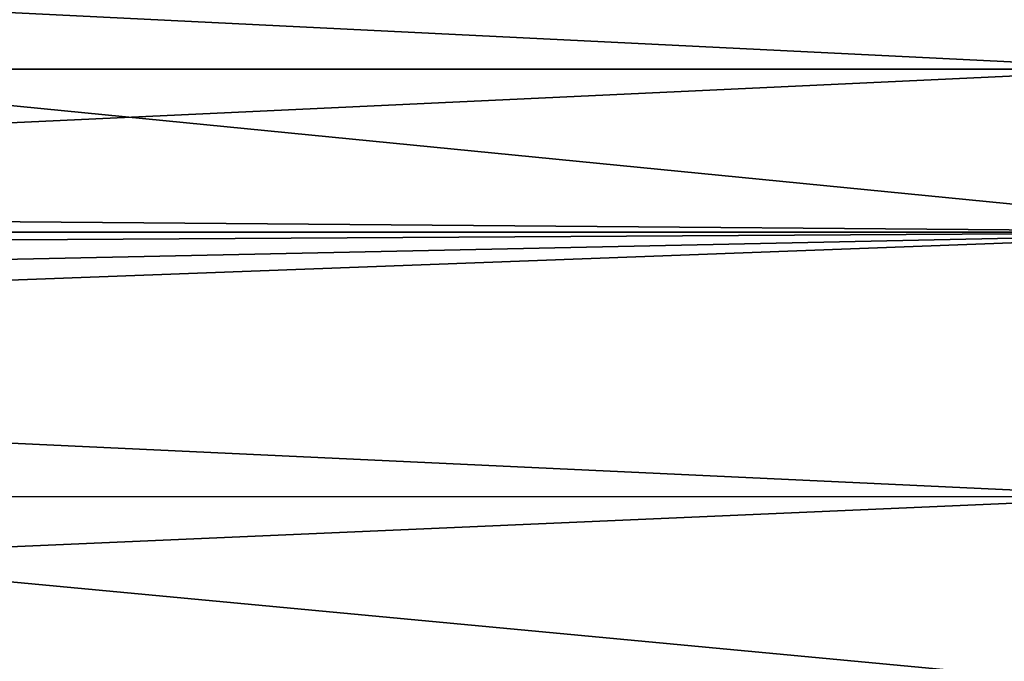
# Model space of a CAD drawing. Header units: millimetres. Extents: x -25 to 64, y -3 to 358.
# Tile 106 of 256: x 35.2 to 38.05, y 102.32 to 104.18. Entities that reach past the tile are written whole.
import ezdxf

# ---------------------------------------------------------------- set-up
doc = ezdxf.new("R2010")
doc.units = ezdxf.units.MM
doc.header["$LTSCALE"] = 52.148148
for name, color, linetype in [('4', 7, 'CONTINUOUS'), ('5', 7, 'CONTINUOUS'), ('96', 7, 'CONTINUOUS'), ('97', 7, 'CONTINUOUS')]:
    doc.layers.add(name, color=color, linetype=linetype)

msp = doc.modelspace()

# ---------------------------------------------------------------- linework, layer by layer
at = {"layer": '4', "color": 7, "linetype": 'CONTINUOUS', "true_color": 0xaaaaaa}
for points in [[(12, 104.0328, 11.3521), (12, 105.3387, 11.893), (38.5, 104.0334, 11.3523), (12, 104.0328, 11.3521)], [(38.5, 104.0334, 11.3523), (12, 105.3387, 11.893), (38.5, 105.3382, 11.8928), (38.5, 104.0334, 11.3523)], [(38.5, 102.7961, 10.6686), (12, 104.0328, 11.3521), (38.5, 104.0334, 11.3523), (38.5, 102.7961, 10.6686)], [(12, 102.7967, 10.6689), (12, 104.0328, 11.3521), (38.5, 102.7961, 10.6686), (12, 102.7967, 10.6689)], [(12, 101.6437, 9.8508), (12, 102.7967, 10.6689), (38.5, 101.6441, 9.8512), (12, 101.6437, 9.8508)], [(38.5, 101.6441, 9.8512), (12, 102.7967, 10.6689), (38.5, 102.7961, 10.6686), (38.5, 101.6441, 9.8512)]]:
    msp.add_3dface(points, dxfattribs=at)
at = {"layer": '5', "color": 7, "linetype": 'CONTINUOUS', "true_color": 0xaaaaaa}
for points in [[(12, 105.3387, -11.893), (12, 104.0328, -11.3521), (38.5, 105.3382, -11.8928), (12, 105.3387, -11.893)], [(38.5, 105.3382, -11.8928), (12, 104.0328, -11.3521), (38.5, 104.0334, -11.3523), (38.5, 105.3382, -11.8928)], [(12, 104.0328, -11.3521), (12, 102.7967, -10.6689), (38.5, 104.0334, -11.3523), (12, 104.0328, -11.3521)], [(38.5, 104.0334, -11.3523), (12, 102.7967, -10.6689), (38.5, 102.7961, -10.6686), (38.5, 104.0334, -11.3523)], [(12, 102.7967, -10.6689), (12, 101.6437, -9.8508), (38.5, 102.7961, -10.6686), (12, 102.7967, -10.6689)], [(38.5, 102.7961, -10.6686), (12, 101.6437, -9.8508), (38.5, 101.6441, -9.8512), (38.5, 102.7961, -10.6686)]]:
    msp.add_3dface(points, dxfattribs=at)
at = {"layer": '96', "color": 7, "linetype": 'CONTINUOUS', "true_color": 0xaaaaaa}
for points in [[(38.9, 104.9882, -13.8854), (38.9, 103.5619, -13.3379), (24.4, 104.9884, -13.8854), (38.9, 104.9882, -13.8854)], [(24.4, 104.9884, -13.8854), (38.9, 103.5619, -13.3379), (24.4, 103.5616, -13.3378), (24.4, 104.9884, -13.8854)], [(38.9, 103.5619, -13.3379), (38.9, 102.1997, -12.6438), (24.4, 103.5616, -13.3378), (38.9, 103.5619, -13.3379)], [(24.4, 103.5616, -13.3378), (38.9, 102.1997, -12.6438), (24.4, 102.2, -12.644), (24.4, 103.5616, -13.3378)]]:
    msp.add_3dface(points, dxfattribs=at)
at = {"layer": '97', "color": 7, "linetype": 'CONTINUOUS', "true_color": 0xaaaaaa}
for points in [[(7.8694, 103.8122, 13.4465), (38.9, 104.9882, 13.8854), (7.4842, 104.217, 13.6106), (7.8694, 103.8122, 13.4465)], [(38.9, 103.5619, 13.3379), (38.9, 104.9882, 13.8854), (7.8694, 103.8122, 13.4465), (38.9, 103.5619, 13.3379)], [(8.2906, 103.3796, 13.2552), (38.9, 103.5619, 13.3379), (7.8694, 103.8122, 13.4465), (8.2906, 103.3796, 13.2552)], [(8.7409, 102.9257, 13.0361), (38.9, 103.5619, 13.3379), (8.2906, 103.3796, 13.2552), (8.7409, 102.9257, 13.0361)], [(9.2156, 102.456, 12.7884), (38.9, 103.5619, 13.3379), (8.7409, 102.9257, 13.0361), (9.2156, 102.456, 12.7884)], [(38.9, 102.1997, 12.6438), (38.9, 103.5619, 13.3379), (9.2156, 102.456, 12.7884), (38.9, 102.1997, 12.6438)], [(9.6956, 101.9878, 12.519), (38.9, 102.1997, 12.6438), (9.2156, 102.456, 12.7884), (9.6956, 101.9878, 12.519)]]:
    msp.add_3dface(points, dxfattribs=at)

doc.saveas('drawing.dxf')
